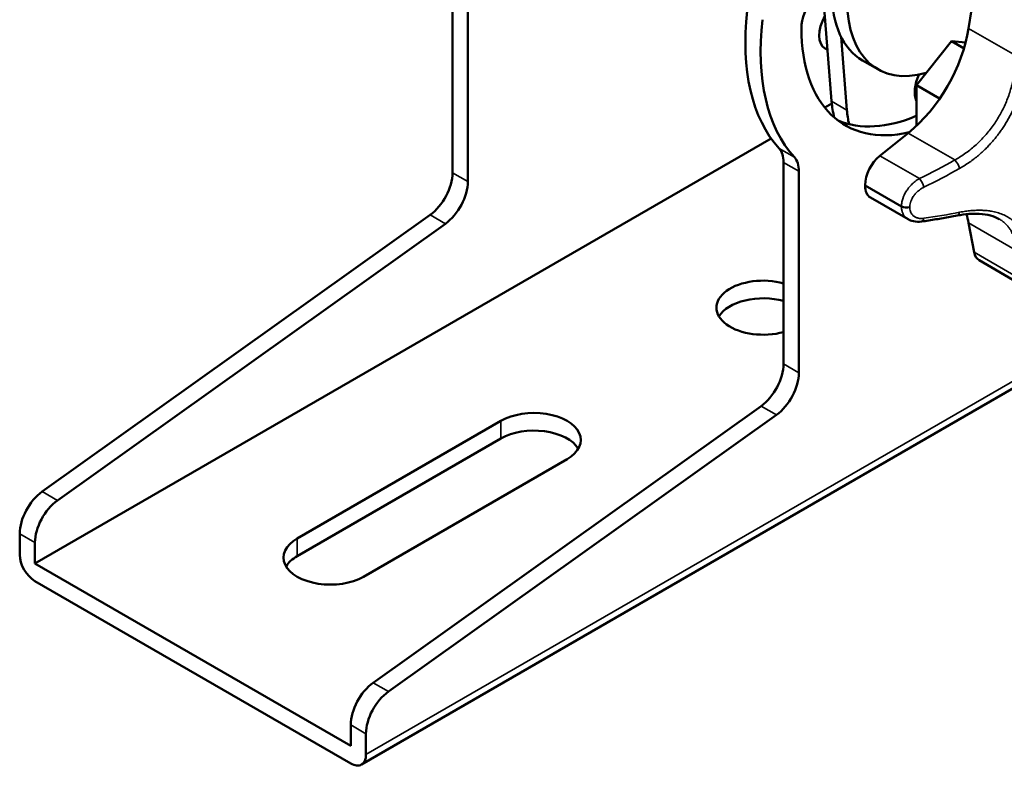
# Paper-space layout 'Sheet_1' of a CAD drawing. Header units: millimetres. Extents: x 0 to 118, y 0 to 118.
# Tile 71 of 206: x 35.31 to 40.69, y 78.15 to 82.25. Entities that reach past the tile are written whole.
import ezdxf

# ---------------------------------------------------------------- set-up
doc = ezdxf.new("R2010")
doc.units = ezdxf.units.MM
doc.layers.add('Visible (ANSI)', color=7, linetype='Continuous', lineweight=50)
doc.layers.add('Visible Narrow (ANSI)', color=7, linetype='Continuous', lineweight=35)

psp = doc.layouts.new('Sheet_1')

# ---------------------------------------------------------------- linework, layer by layer
at = {"layer": 'Visible (ANSI)'}
for p, q in [((37.67306, 82.50915), (37.67306, 81.40843)), ((37.75658, 82.46093), (37.75658, 81.36022)), ((39.69679, 82.41097), (39.74524, 81.79944)), ((40.50977, 82.29948), (40.49416, 82.19759)), ((39.82876, 81.75122), (39.79706, 82.15122)), ((39.72305, 82.07947), (39.71008, 82.08696)), ((40.40127, 82.12691), (40.2084, 81.88697)), ((40.47811, 82.12005), (40.40127, 82.12691)), ((40.40127, 82.12691), (40.46906, 82.08777)), ((39.99773, 81.97443), (39.91421, 82.02264)), ((43.57828, 81.87042), (37.17534, 78.17369)), ((40.2084, 81.88697), (40.33592, 81.81335)), ((40.2084, 81.88697), (40.2084, 81.6641)), ((39.70769, 81.76515), (39.74632, 81.78745)), ((40.16379, 81.62537), (40.00914, 81.50142)), ((35.39028, 79.27248), (39.41442, 81.59582)), ((39.48259, 81.46442), (39.48259, 80.3637)), ((39.56611, 81.4162), (39.56611, 80.31549)), ((39.95737, 81.27283), (40.1629, 81.15416)), ((37.55013, 81.17783), (35.42969, 79.66554)), ((35.51321, 79.61732), (37.63365, 81.12962)), ((40.1629, 81.15416), (40.1629, 81.15416)), ((40.49416, 81.13483), (40.52418, 80.97358)), ((40.75723, 80.81103), (40.5517, 80.92969)), ((39.35966, 80.1331), (37.23922, 78.62081)), ((36.82398, 79.4091), (37.93753, 80.05201)), ((37.32273, 78.57259), (39.44317, 80.08489)), ((36.82398, 79.31267), (37.93753, 79.95558)), ((38.29944, 79.84307), (37.18588, 79.20016)), ((35.30676, 79.43494), (35.30676, 79.3207)), ((35.39028, 79.38672), (35.39028, 79.27248)), ((37.11629, 78.27597), (35.39028, 79.27248)), ((37.11629, 78.17954), (35.39028, 79.17605)), ((37.11629, 78.39021), (37.11629, 78.27597)), ((37.1998, 78.22775), (37.1998, 78.34199))]:
    psp.add_line(p, q, dxfattribs=at)
for centre, major_axis, ratio, start_param, end_param in [((39.7053, 82.27156), (0.08858, 0.15343), 0.5773503, 5.4977871, 8.6393798), ((40.31775, 82.7216), (-0.40354, -0.69896), 0.5773503, 5.4977871, 6.2831853), ((40.40127, 82.67338), (-0.40354, -0.69896), 0.5773503, 5.4977871, 6.8225511), ((40.31775, 82.7216), (-0.73819, -1.27858), 0.5773503, 5.3575794, 6.1009785), ((39.78882, 82.22335), (-0.07874, -0.13638), 0.5773503, 4.7352134, 6.2831853), ((40.40127, 82.67338), (-0.73819, -1.27858), 0.5773503, 5.3575794, 6.1009785), ((40.40127, 82.67338), (-0.58071, -1.00582), 0.5773503, 5.4977871, 6.7821053), ((40.08423, 82.05279), (-0.29528, -0.51143), 0.5773503, 0.9770973, 2.1644954), ((40.31775, 81.91796), (-0.08366, -0.14491), 0.5773503, 4.8602646, 5.8894303), ((40.23424, 82.13116), (-0.34709, -0.60118), 0.5773503, 5.5850536, 5.7597961), ((40.31775, 82.7216), (-0.58071, -1.00582), 0.5773503, 0.0719713, 0.651842), ((40.31775, 82.08295), (0.34709, 0.60118), 0.5773503, 2.443461, 2.5933829), ((39.34339, 81.38405), (0.09843, 0.17048), 0.5773503, 5.4977871, 6.1009785), ((39.42691, 81.33584), (0.09843, 0.17048), 0.5773503, 5.4977871, 6.1009785), ((40.02823, 81.39884), (-0.07087, -0.12274), 0.5773503, 4.11869, 5.4954471), ((37.53387, 81.32807), (-0.09843, -0.17048), 0.5773503, 0.9025069, 2.3561945), ((37.61739, 81.27985), (0.09843, 0.17048), 0.5773503, 4.0440996, 5.4977871), ((40.62398, 81.74116), (0.49213, 0.85239), 0.5773503, 2.3538201, 2.3585689), ((40.02823, 81.39557), (-0.07087, -0.12274), 0.5773503, 5.5001271, 6.2831853), ((40.08423, 80.80629), (-0.29528, -0.51143), 0.5773503, 2.5478936, 2.6635697), ((40.23084, 81.18062), (0.00561, -0.03897), 0.4927311, 6.2831496, 6.2831637), ((40.62256, 81.05243), (-0.07087, -0.12274), 0.5773503, 5.6894863, 6.2831853), ((39.37123, 80.67082), (-0.25591, 0), 0.5773503, 4.2621923, 8.3041783), ((39.37123, 80.57438), (-0.25591, 0), 0.5773503, 4.2621923, 5.9507384), ((39.34339, 80.28334), (-0.09843, -0.17048), 0.5773503, 0.9025069, 2.3561945), ((39.42691, 80.23512), (0.09843, 0.17048), 0.5773503, 4.0440996, 5.4977871), ((38.11849, 79.94754), (0.25591, 0), 0.5773503, 5.4977871, 8.6393798), ((38.11849, 79.8511), (0.25591, 0), 0.5773503, 0.332447, 2.3561945), ((35.44596, 79.5153), (-0.09843, -0.17048), 0.5773503, 4.0440996, 5.4977871), ((35.52947, 79.46709), (0.09843, 0.17048), 0.5773503, 0.9025069, 2.3561945), ((37.00493, 79.30463), (-0.25591, 0), 0.5773503, 5.4977871, 8.6393798), ((35.39028, 79.27248), (-0.05906, 0.10229), 0.5773503, 0.7853982, 2.3561945), ((37.00493, 79.20819), (-0.25591, 0), 0.5773503, 5.4977871, 5.9507384), ((37.25548, 78.47057), (-0.09843, -0.17048), 0.5773503, 4.0440996, 5.4977871), ((37.339, 78.42236), (0.09843, 0.17048), 0.5773503, 0.9025069, 2.3561945), ((37.11629, 78.27597), (0.05906, -0.10229), 0.5773503, 5.4977871, 7.0685835)]:
    psp.add_ellipse(centre, major_axis=major_axis, ratio=ratio, start_param=start_param, end_param=end_param, dxfattribs=at)
for points, knots in [([(40.23645, 81.14165), (40.24974, 81.14357), (40.26297, 81.14554), (40.28933, 81.14958), (40.30245, 81.15165), (40.32857, 81.15591), (40.34157, 81.15809), (40.36745, 81.16257), (40.38033, 81.16486), (40.40597, 81.16954), (40.41873, 81.17194), (40.43142, 81.17439)], [2.864110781, 2.864110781, 2.864110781, 2.864110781, 2.879313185, 2.879313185, 2.89451559, 2.89451559, 2.909717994, 2.909717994, 2.924920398, 2.924920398, 2.940122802, 2.940122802, 2.940122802, 2.940122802]), ([(40.66201, 81.15461), (40.63401, 81.17078), (40.59655, 81.18127), (40.51632, 81.18599), (40.47492, 81.18278), (40.43142, 81.17439)], [0.0000011, 0.0000011, 0.0000011, 0.0000011, 0.49465788, 0.49465788, 0.90561758, 0.90561758, 0.90561758, 0.90561758]), ([(40.23645, 81.14165), (40.22155, 81.13951), (40.20647, 81.13983), (40.182, 81.14514), (40.17197, 81.14893), (40.1629, 81.15416)], [0, 0, 0, 0, 0.12382185, 0.12382185, 0.21497857, 0.21497857, 0.21497857, 0.21497857])]:
    psp.add_open_spline(points, degree=3, knots=knots, dxfattribs=at)
at = {"layer": 'Visible Narrow (ANSI)'}
for p, q in [((40.49416, 82.19759), (40.74903, 82.05045)), ((37.1998, 78.22775), (43.60274, 81.92449)), ((39.74524, 81.79944), (39.82876, 81.75122)), ((40.41865, 81.47823), (40.16379, 81.62537)), ((39.45803, 81.54141), (39.54154, 81.49319)), ((40.00914, 81.50142), (40.22553, 81.37649)), ((39.56611, 81.4162), (39.48259, 81.46442)), ((37.67306, 81.40843), (37.75658, 81.36022)), ((39.92801, 81.34125), (40.12738, 81.22615)), ((40.12738, 81.22233), (39.92801, 81.33744)), ((37.63365, 81.12962), (37.55013, 81.17783)), ((40.74903, 80.98769), (40.49416, 81.13483)), ((40.52418, 80.97358), (40.74058, 80.84864)), ((39.48259, 80.3637), (39.56611, 80.31549)), ((39.44317, 80.08489), (39.35966, 80.1331)), ((37.93753, 79.95558), (37.93753, 80.05201)), ((35.42969, 79.66554), (35.51321, 79.61732)), ((35.39028, 79.38672), (35.30676, 79.43494)), ((36.82398, 79.4091), (36.82398, 79.31267)), ((37.23922, 78.62081), (37.32273, 78.57259)), ((37.1998, 78.34199), (37.11629, 78.39021))]:
    psp.add_line(p, q, dxfattribs=at)
for centre, major_axis, ratio, start_param, end_param in [((38.74706, 83.02133), (-2.96692, -0.55227), 0.6767752, 1.9626386, 2.0386506), ((40.42396, 81.44973), (-0.01934, 0.03429), 0.3320011, 3.9997613, 5.4830204), ((38.7519, 82.99532), (3.00547, 0.55945), 0.6767752, 5.1042313, 5.1802433), ((40.23084, 81.34799), (0.01736, -0.03533), 0.2811448, 0.8756, 2.3588592), ((40.82335, 81.62606), (0.49213, 0.85239), 0.5773503, 2.3538143, 2.3585747), ((40.15522, 81.24215), (-0.03937, 0.00008), 0.5759744, 0.7865854, 2.040194), ((40.15522, 81.23848), (0.03937, 0.00008), 0.5787228, 3.9257979, 5.1794065), ((40.8498, 81.61079), (-0.47858, -0.82893), 0.5773503, 5.495407, 5.5001673), ((38.7519, 82.56522), (-3.02184, 0.46298), 0.4567734, 2.1578255, 2.2338375), ((40.42396, 81.21305), (0.00746, -0.03866), 0.5475531, 6.2831838, 7.1890099), ((40.23084, 81.18062), (0.00561, -0.03897), 0.4927311, 0, 0.9306412)]:
    psp.add_ellipse(centre, major_axis=major_axis, ratio=ratio, start_param=start_param, end_param=end_param, dxfattribs=at)
for points, knots in [([(40.74903, 82.05045), (40.74926, 82.03868), (40.74915, 82.02685), (40.74822, 82.00312), (40.7474, 81.99123), (40.74507, 81.96742), (40.74356, 81.95551), (40.73983, 81.93172), (40.73762, 81.91984), (40.73313, 81.89906), (40.73101, 81.89014), (40.72572, 81.8699), (40.72243, 81.85861), (40.71523, 81.83617), (40.71132, 81.82502), (40.70289, 81.80292), (40.69837, 81.79197), (40.68873, 81.7703), (40.68362, 81.75958), (40.67307, 81.73894), (40.66767, 81.72901), (40.65608, 81.70893), (40.64986, 81.69879), (40.63689, 81.67889), (40.63014, 81.66911), (40.61613, 81.64996), (40.60888, 81.64058), (40.5939, 81.62226), (40.58618, 81.61332), (40.57069, 81.59634), (40.56295, 81.58829), (40.54641, 81.57194), (40.53756, 81.56369), (40.51947, 81.54774), (40.51022, 81.54005), (40.49136, 81.52525), (40.48175, 81.51815), (40.46221, 81.50456), (40.45227, 81.49807), (40.43443, 81.48715), (40.42657, 81.48259), (40.41865, 81.47823)], [0, 0, 0, 0, 0.0527307, 0.0527307, 0.1053505, 0.1053505, 0.1579077, 0.1579077, 0.210386, 0.210386, 0.25, 0.25, 0.3005369, 0.3005369, 0.3510386, 0.3510386, 0.4015192, 0.4015192, 0.4519895, 0.4519895, 0.5, 0.5, 0.5504744, 0.5504744, 0.6009684, 0.6009684, 0.6514715, 0.6514715, 0.7020139, 0.7020139, 0.75, 0.75, 0.8022522, 0.8022522, 0.854597, 0.854597, 0.9069925, 0.9069925, 0.9594896, 0.9594896, 1, 1, 1, 1]), ([(40.44522, 81.43217), (40.45667, 81.43863), (40.46742, 81.44515), (40.47747, 81.45161), (40.48752, 81.45807), (40.49687, 81.46446), (40.50568, 81.47078), (40.5145, 81.47711), (40.52277, 81.48336), (40.53061, 81.48956), (40.53846, 81.49575), (40.54589, 81.5019), (40.55299, 81.50801), (40.5601, 81.51412), (40.56688, 81.5202), (40.5734, 81.52628), (40.57992, 81.53235), (40.58619, 81.53842), (40.59226, 81.54451), (40.59832, 81.5506), (40.60419, 81.55671), (40.60991, 81.56286), (40.61562, 81.56902), (40.62118, 81.57523), (40.62661, 81.58152), (40.63204, 81.5878), (40.63736, 81.59416), (40.64255, 81.60061), (40.64644, 81.60544), (40.65027, 81.61031), (40.65404, 81.61524), (40.6553, 81.61689), (40.65656, 81.61856), (40.65781, 81.62022), (40.6628, 81.62686), (40.66768, 81.63359), (40.67245, 81.64043), (40.67723, 81.64726), (40.6819, 81.6542), (40.68646, 81.66123), (40.69103, 81.66827), (40.69549, 81.67541), (40.69983, 81.68264), (40.70418, 81.68987), (40.7084, 81.69719), (40.71249, 81.70456), (40.71659, 81.71194), (40.72055, 81.71938), (40.72437, 81.72687), (40.72819, 81.73435), (40.73187, 81.74189), (40.73541, 81.74945), (40.73894, 81.75701), (40.74234, 81.7646), (40.74559, 81.77223), (40.74884, 81.77986), (40.75196, 81.78753), (40.75495, 81.79524), (40.75793, 81.80296), (40.76078, 81.81073), (40.76351, 81.81858), (40.76584, 81.82528), (40.76808, 81.83204), (40.77022, 81.83887), (40.77059, 81.84004), (40.77096, 81.84121), (40.77132, 81.84238), (40.7733, 81.84881), (40.77521, 81.85531), (40.77704, 81.8619), (40.7775, 81.86355), (40.77795, 81.8652), (40.7784, 81.86686), (40.78064, 81.87516), (40.78276, 81.88362), (40.78476, 81.8923), (40.78676, 81.90098), (40.78864, 81.90989), (40.79038, 81.91909), (40.79212, 81.92829), (40.79373, 81.93778), (40.79517, 81.94766), (40.79661, 81.95754), (40.79789, 81.96779), (40.79896, 81.97856), (40.80004, 81.98933), (40.8009, 82.00061), (40.80147, 82.01258), (40.80198, 82.02321), (40.80226, 82.03439), (40.80222, 82.04606), (40.80222, 82.04752), (40.80221, 82.04899), (40.80219, 82.05047)], [0, 0, 0, 0, 0.037037, 0.037037, 0.037037, 0.0740741, 0.0740741, 0.0740741, 0.1111111, 0.1111111, 0.1111111, 0.1481481, 0.1481481, 0.1481481, 0.1851852, 0.1851852, 0.1851852, 0.2222222, 0.2222222, 0.2222222, 0.2592593, 0.2592593, 0.2592593, 0.2962963, 0.2962963, 0.2962963, 0.3333333, 0.3333333, 0.3333333, 0.3610591, 0.3610591, 0.3610591, 0.3703704, 0.3703704, 0.3703704, 0.4074074, 0.4074074, 0.4074074, 0.4444444, 0.4444444, 0.4444444, 0.4814815, 0.4814815, 0.4814815, 0.5185185, 0.5185185, 0.5185185, 0.5555556, 0.5555556, 0.5555556, 0.5925926, 0.5925926, 0.5925926, 0.6296296, 0.6296296, 0.6296296, 0.6666667, 0.6666667, 0.6666667, 0.7037037, 0.7037037, 0.7037037, 0.7353387, 0.7353387, 0.7353387, 0.7407407, 0.7407407, 0.7407407, 0.7703776, 0.7703776, 0.7703776, 0.7777778, 0.7777778, 0.7777778, 0.8148148, 0.8148148, 0.8148148, 0.8518519, 0.8518519, 0.8518519, 0.8888889, 0.8888889, 0.8888889, 0.9259259, 0.9259259, 0.9259259, 0.962963, 0.962963, 0.962963, 0.9958767, 0.9958767, 0.9958767, 1, 1, 1, 1]), ([(40.12738, 81.22615), (40.1274, 81.23352), (40.12815, 81.24111), (40.12959, 81.24872), (40.12963, 81.24896), (40.12968, 81.2492), (40.12972, 81.24944), (40.12975, 81.24957), (40.12977, 81.24969), (40.1298, 81.24982), (40.13124, 81.25715), (40.13329, 81.26448), (40.13595, 81.27188), (40.13606, 81.27217), (40.13616, 81.27246), (40.13627, 81.27275), (40.1364, 81.27311), (40.13654, 81.27348), (40.13668, 81.27385), (40.13947, 81.28131), (40.14291, 81.28886), (40.14693, 81.29627), (40.14726, 81.29688), (40.14759, 81.29748), (40.14792, 81.29808), (40.15188, 81.3052), (40.15636, 81.31219), (40.1613, 81.31894), (40.1619, 81.31977), (40.16251, 81.32059), (40.16313, 81.32141), (40.16739, 81.32705), (40.17196, 81.33251), (40.17677, 81.3377), (40.17765, 81.33865), (40.17854, 81.33959), (40.17944, 81.34053), (40.18016, 81.34128), (40.18089, 81.34203), (40.18162, 81.34277), (40.18781, 81.34901), (40.19429, 81.35479), (40.20113, 81.36015), (40.20158, 81.3605), (40.20203, 81.36085), (40.20248, 81.3612), (40.20982, 81.36685), (40.21757, 81.372), (40.22553, 81.37649)], [0, 0, 0, 0, 0.136299, 0.136299, 0.136299, 0.1406297, 0.1406297, 0.1406297, 0.1428571, 0.1428571, 0.1428571, 0.2740941, 0.2740941, 0.2740941, 0.2792273, 0.2792273, 0.2792273, 0.2857143, 0.2857143, 0.2857143, 0.4178474, 0.4178474, 0.4178474, 0.4285714, 0.4285714, 0.4285714, 0.5558578, 0.5558578, 0.5558578, 0.5714286, 0.5714286, 0.5714286, 0.6786933, 0.6786933, 0.6786933, 0.6983913, 0.6983913, 0.6983913, 0.7142857, 0.7142857, 0.7142857, 0.8483481, 0.8483481, 0.8483481, 0.8571429, 0.8571429, 0.8571429, 1, 1, 1, 1]), ([(40.17299, 81.22189), (40.173, 81.22739), (40.17361, 81.23309), (40.17576, 81.24342), (40.17708, 81.24803), (40.17912, 81.25366), (40.17951, 81.25469), (40.18219, 81.26144), (40.18498, 81.26711), (40.19033, 81.27617), (40.1926, 81.27965), (40.19646, 81.28499), (40.19793, 81.28692), (40.20378, 81.2942), (40.20853, 81.29933), (40.21559, 81.30595), (40.21761, 81.30775), (40.22318, 81.31245), (40.22682, 81.31524), (40.23612, 81.32174), (40.24191, 81.32521), (40.2484, 81.32852), (40.249, 81.32882), (40.24959, 81.32911)], [0, 0, 0, 0, 0.1396578, 0.1396578, 0.25, 0.25, 0.2748686, 0.2748686, 0.4122439, 0.4122439, 0.5, 0.5, 0.5506311, 0.5506311, 0.6942739, 0.6942739, 0.75, 0.75, 0.8445206, 0.8445206, 0.9858271, 0.9858271, 1, 1, 1, 1]), ([(40.12738, 81.22233), (40.1274, 81.21452), (40.12825, 81.20718), (40.1298, 81.20049), (40.12988, 81.20014), (40.12996, 81.19979), (40.13005, 81.19944), (40.1315, 81.19348), (40.1335, 81.18803), (40.13601, 81.18296), (40.13615, 81.18268), (40.13629, 81.18241), (40.13643, 81.18214), (40.1366, 81.1818), (40.13677, 81.18147), (40.13695, 81.18114), (40.13971, 81.17594), (40.14305, 81.17115), (40.14715, 81.16672), (40.14734, 81.16652), (40.14752, 81.16632), (40.14771, 81.16612), (40.15196, 81.16164), (40.15702, 81.15759), (40.16268, 81.15429), (40.16275, 81.15425), (40.16282, 81.15421), (40.1629, 81.15416)], [0, 0, 0, 0, 0.14285714, 0.14285714, 0.14285714, 0.15034715, 0.15034715, 0.15034715, 0.27873048, 0.27873048, 0.27873048, 0.28571429, 0.28571429, 0.28571429, 0.29421426, 0.29421426, 0.29421426, 0.42857143, 0.42857143, 0.42857143, 0.43460894, 0.43460894, 0.43460894, 0.57142857, 0.57142857, 0.57142857, 0.57319213, 0.57319213, 0.57319213, 0.57319213]), ([(40.24959, 81.15956), (40.24347, 81.15868), (40.23745, 81.15838), (40.22754, 81.15888), (40.22353, 81.15938), (40.21822, 81.16049), (40.21679, 81.16084), (40.21012, 81.16267), (40.2052, 81.1647), (40.19875, 81.16843), (40.19685, 81.16968), (40.19284, 81.17269), (40.19077, 81.17451), (40.18558, 81.17983), (40.18276, 81.18362), (40.17985, 81.18885), (40.17928, 81.18996), (40.17723, 81.19433), (40.17599, 81.19776), (40.17385, 81.20608), (40.17316, 81.2111), (40.173, 81.21691), (40.17299, 81.21754), (40.17299, 81.21817)], [0.00000001, 0.00000001, 0.00000001, 0.00000001, 0.14618123, 0.14618123, 0.25, 0.25, 0.28933425, 0.28933425, 0.43552187, 0.43552187, 0.5, 0.5, 0.57932291, 0.57932291, 0.71464924, 0.71464924, 0.75, 0.75, 0.85090309, 0.85090309, 0.98396904, 0.98396904, 1, 1, 1, 1]), ([(40.80219, 80.98631), (40.80233, 80.99508), (40.80205, 81.00323), (40.80148, 81.01079), (40.80091, 81.01835), (40.80005, 81.02531), (40.79898, 81.03182), (40.79792, 81.03833), (40.79664, 81.04439), (40.7952, 81.05009), (40.79376, 81.05579), (40.79217, 81.06114), (40.79043, 81.06623), (40.7887, 81.07132), (40.78682, 81.07614), (40.78483, 81.08074), (40.78283, 81.08535), (40.78071, 81.08974), (40.77848, 81.09396), (40.77624, 81.09819), (40.77388, 81.10224), (40.77141, 81.10614), (40.76936, 81.10937), (40.76724, 81.1125), (40.76503, 81.11554), (40.76456, 81.11618), (40.76409, 81.11682), (40.76361, 81.11746), (40.76089, 81.1211), (40.75804, 81.12462), (40.75506, 81.12804), (40.75208, 81.13145), (40.74897, 81.13476), (40.74571, 81.13796), (40.74246, 81.14117), (40.73906, 81.14427), (40.73552, 81.14727), (40.73198, 81.15027), (40.72829, 81.15317), (40.72447, 81.15596), (40.72064, 81.15875), (40.71667, 81.16143), (40.71257, 81.16399), (40.70847, 81.16655), (40.70424, 81.169), (40.69989, 81.17131), (40.69554, 81.17363), (40.69107, 81.17583), (40.68649, 81.17789), (40.68191, 81.17996), (40.67722, 81.1819), (40.67243, 81.18371), (40.66764, 81.18552), (40.66275, 81.1872), (40.65776, 81.18876), (40.65277, 81.19031), (40.64768, 81.19174), (40.64248, 81.19305), (40.63729, 81.19436), (40.63198, 81.19555), (40.62655, 81.19661), (40.62194, 81.19752), (40.61724, 81.19833), (40.61243, 81.19906), (40.61157, 81.19919), (40.6107, 81.19932), (40.60983, 81.19945), (40.60541, 81.20009), (40.60089, 81.20065), (40.59625, 81.20114), (40.59491, 81.20129), (40.59355, 81.20142), (40.59218, 81.20155), (40.58611, 81.20213), (40.57985, 81.20258), (40.57333, 81.20289), (40.56682, 81.2032), (40.56007, 81.20337), (40.55299, 81.20337), (40.54591, 81.20338), (40.53851, 81.20323), (40.53069, 81.20287), (40.52287, 81.20252), (40.51463, 81.20196), (40.50584, 81.20115), (40.49705, 81.20034), (40.4877, 81.19926), (40.47763, 81.19784), (40.46756, 81.19641), (40.45676, 81.19463), (40.44522, 81.19241)], [0, 0, 0, 0, 0.037037, 0.037037, 0.037037, 0.0740741, 0.0740741, 0.0740741, 0.1111111, 0.1111111, 0.1111111, 0.1481481, 0.1481481, 0.1481481, 0.1851852, 0.1851852, 0.1851852, 0.2222222, 0.2222222, 0.2222222, 0.2592593, 0.2592593, 0.2592593, 0.2898362, 0.2898362, 0.2898362, 0.2962963, 0.2962963, 0.2962963, 0.3333333, 0.3333333, 0.3333333, 0.3703704, 0.3703704, 0.3703704, 0.4074074, 0.4074074, 0.4074074, 0.4444444, 0.4444444, 0.4444444, 0.4814815, 0.4814815, 0.4814815, 0.5185185, 0.5185185, 0.5185185, 0.5555556, 0.5555556, 0.5555556, 0.5925926, 0.5925926, 0.5925926, 0.6296296, 0.6296296, 0.6296296, 0.6666667, 0.6666667, 0.6666667, 0.7037037, 0.7037037, 0.7037037, 0.7350993, 0.7350993, 0.7350993, 0.7407407, 0.7407407, 0.7407407, 0.7694261, 0.7694261, 0.7694261, 0.7777778, 0.7777778, 0.7777778, 0.8148148, 0.8148148, 0.8148148, 0.8518519, 0.8518519, 0.8518519, 0.8888889, 0.8888889, 0.8888889, 0.9259259, 0.9259259, 0.9259259, 0.962963, 0.962963, 0.962963, 1, 1, 1, 1]), ([(40.66201, 81.15461), (40.66202, 81.15461), (40.66202, 81.15461), (40.66796, 81.15118), (40.67363, 81.14749), (40.68438, 81.13963), (40.68946, 81.13545), (40.69904, 81.12662), (40.70354, 81.12196), (40.71191, 81.11219), (40.71579, 81.10708), (40.72275, 81.09668), (40.72586, 81.09142), (40.73176, 81.08002), (40.7345, 81.07385), (40.73928, 81.06109), (40.74132, 81.0545), (40.7447, 81.04093), (40.74605, 81.03395), (40.74803, 81.01964), (40.74867, 81.0123), (40.74918, 80.99918), (40.7492, 80.99347), (40.74903, 80.98769)], [0.49997111, 0.49997111, 0.49997111, 0.49997111, 0.5, 0.5, 0.55045693, 0.55045693, 0.60093415, 0.60093415, 0.65142069, 0.65142069, 0.70194706, 0.70194706, 0.75, 0.75, 0.80248563, 0.80248563, 0.85506811, 0.85506811, 0.9077038, 0.9077038, 0.96044404, 0.96044404, 1, 1, 1, 1])]:
    psp.add_open_spline(points, degree=3, knots=knots, dxfattribs=at)

doc.saveas('drawing.dxf')
